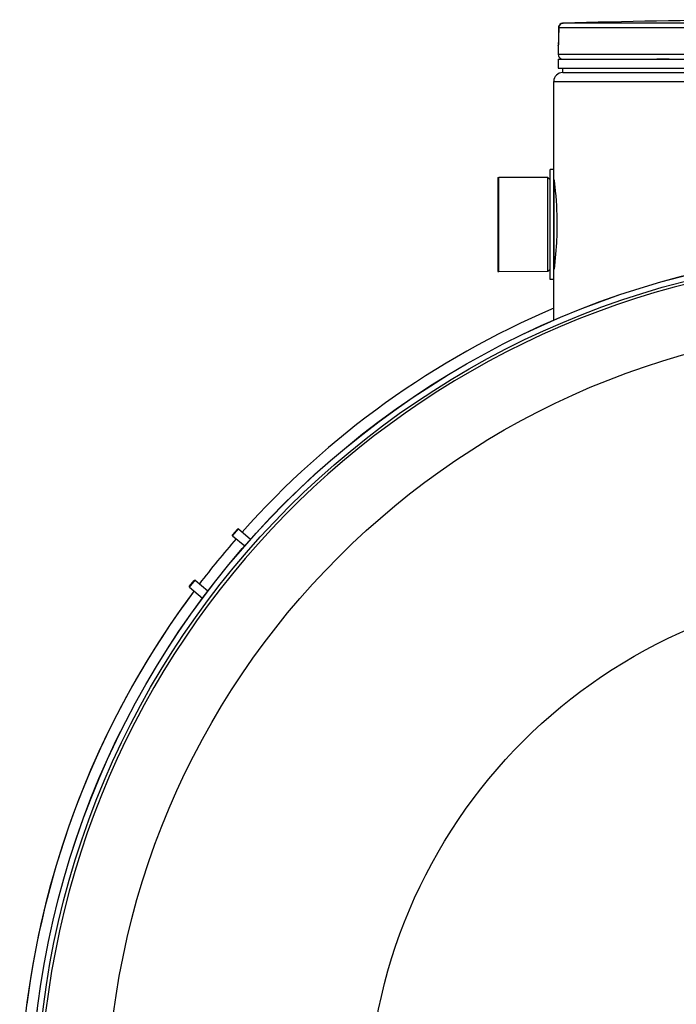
# Model space of a CAD drawing. Header units: millimetres. Extents: x 0 to 297, y 0 to 210.
# Tile 118 of 256: x 52.54 to 56.21, y 155.58 to 161.09. Entities that reach past the tile are written whole.
import ezdxf

# ---------------------------------------------------------------- set-up
doc = ezdxf.new("R2010")
doc.units = ezdxf.units.MM
doc.header["$LTSCALE"] = 16.335
doc.layers.get('0').update_dxf_attribs({"linetype": 'CONTINUOUS'})
for name, color, linetype in [('01_GLOBAL', 7, 'CONTINUOUS'), ('08_SURFACES', 7, 'CONTINUOUS'), ('AXES_REF', 7, 'CONTINUOUS')]:
    doc.layers.add(name, color=color, linetype=linetype)

msp = doc.modelspace()

# ---------------------------------------------------------------- linework, layer by layer
at = {"color": 7, "linetype": 'Continuous'}
for p, q in [((55.5482, 161.0423), (55.5479, 160.9861)), ((55.5477, 160.973), (55.5476, 160.9691)), ((55.5478, 160.9771), (55.5477, 160.973)), ((55.5479, 160.9813), (55.5478, 160.9771)), ((55.5479, 160.9861), (55.5479, 160.9813)), ((55.5457, 160.9421), (55.5457, 160.8915)), ((55.5469, 160.9493), (55.5466, 160.9464)), ((55.5467, 160.9473), (55.5467, 160.9467)), ((55.5471, 160.9537), (55.547, 160.9516)), ((55.5472, 160.9562), (55.5471, 160.9537)), ((55.5473, 160.959), (55.5472, 160.9562)), ((55.5474, 160.9621), (55.5473, 160.959)), ((55.5475, 160.9655), (55.5474, 160.9621)), ((55.5476, 160.9691), (55.5475, 160.9655)), ((55.5457, 160.8665), (55.5457, 160.8165)), ((55.5457, 160.8665), (59.3457, 160.8665)), ((55.5557, 160.8665), (55.5557, 160.8675)), ((55.5457, 160.8165), (59.3457, 160.8165)), ((55.5707, 160.7915), (55.5707, 160.8165)), ((55.5707, 160.7915), (59.3207, 160.7915)), ((55.2132, 159.6777), (55.2132, 160.2052)), ((55.4882, 160.204), (55.2132, 160.2052)), ((55.4882, 159.679), (55.4882, 160.204)), ((55.5007, 160.1915), (55.4882, 160.204)), ((55.5007, 159.634), (55.5007, 160.249)), ((55.5207, 160.249), (55.5007, 160.249)), ((55.5207, 159.634), (55.5207, 160.249)), ((55.4882, 159.679), (55.2132, 159.6777)), ((55.5007, 159.6915), (55.4882, 159.679)), ((55.5207, 159.634), (55.5007, 159.634)), ((53.7253, 158.2069), (53.7522, 158.239)), ((53.7258, 158.2012), (53.7579, 158.2395)), ((53.7579, 158.2395), (53.7522, 158.239)), ((53.7579, 158.2395), (53.8265, 158.1819)), ((53.7258, 158.2012), (53.7253, 158.2069)), ((53.7258, 158.2012), (53.7935, 158.1444)), ((53.4842, 157.9196), (53.5112, 157.9517)), ((53.4847, 157.9139), (53.5169, 157.9522)), ((53.5169, 157.9522), (53.5112, 157.9517)), ((53.5169, 157.9522), (53.588, 157.8925)), ((53.4847, 157.9139), (53.4842, 157.9196)), ((53.4847, 157.9139), (53.5579, 157.8525))]:
    msp.add_line(p, q, dxfattribs=at)
at = {"color": 9, "linetype": 'Continuous'}
for p, q in [((55.5483, 161.0421), (55.5479, 160.9859)), ((55.5483, 161.0421), (55.5482, 161.0423)), ((57.3474, 161.0421), (55.5483, 161.0421)), ((55.5694, 161.0667), (55.5726, 161.0671)), ((57.3486, 161.0671), (55.5726, 161.0671)), ((55.5479, 160.9859), (55.5473, 160.9558)), ((55.5479, 160.9859), (55.5479, 160.9861)), ((55.5462, 160.9421), (55.5457, 160.9421)), ((59.3457, 160.8915), (55.5457, 160.8915)), ((55.5557, 160.8675), (55.5638, 160.8675)), ((56.0976, 160.8675), (56.1659, 160.8675)), ((55.5232, 159.698), (55.5232, 160.185))]:
    msp.add_line(p, q, dxfattribs=at)
at = {"color": 7, "linetype": 'Continuous'}
msp.add_lwpolyline([(55.547, 160.9516), (55.5469, 160.9498), (55.5469, 160.9493)], dxfattribs=at)
for radius in [4.8479, 4.8475, 4.8165]:
    msp.add_circle((57.4457, 154.9565), radius, dxfattribs=at)
for centre, radius, start, end in [((57.4457, 88.879), 72.2124, 90.655481, 91.486375), ((55.5732, 161.0421), 0.025, 91.4903, 179.5286), ((55.5707, 160.9421), 0.025, 163.0533, 180), ((55.5707, 160.8915), 0.025, 180, 235.7356), ((55.5622, 160.8675), 0.0065, 148.6217, 180), ((57.4457, 154.9565), 4.8, 278.2771, 261.7229)]:
    msp.add_arc(centre, radius, start, end, dxfattribs=at)
at = {"color": 9, "linetype": 'Continuous'}
for centre, radius, start, end in [((55.577, 161.0394), 0.0286, 119.1144, 124.896), ((55.5755, 161.0421), 0.0254, 112.4869, 119.1365), ((55.5746, 161.0441), 0.0232, 110.7116, 112.4134), ((55.574, 161.0459), 0.0213, 104.2658, 110.7788), ((55.5735, 161.0477), 0.0195, 102.0089, 104.1982)]:
    msp.add_arc(centre, radius, start, end, dxfattribs=at)
for points, knots in [([(55.5483, 161.0421), (55.5483, 161.0461), (55.5513, 161.0543), (55.5572, 161.0603), (55.5607, 161.0628)], [0, 0, 0, 0, 0.481388, 1, 1, 1, 1]), ([(55.5462, 160.9421), (55.5462, 160.9428), (55.5463, 160.9444), (55.5466, 160.9459), (55.5468, 160.9467)], [0, 0, 0, 0, 0.494298, 1, 1, 1, 1]), ([(55.5473, 160.9558), (55.5473, 160.9546), (55.5469, 160.9486), (55.5469, 160.9571), (55.5469, 160.9596)], [0, 0, 0, 0, 0.327967, 1, 1, 1, 1])]:
    msp.add_open_spline(points, degree=3, knots=knots, dxfattribs=at)
at = {"color": 7, "linetype": 'Continuous'}
for points, knots in [([(55.5224, 160.1913), (55.524, 160.1789), (55.534, 160.096), (55.5387, 160.0125), (55.5387, 159.9415)], [0, 0, 0, 0, 0.149662, 1, 1, 1, 1]), ([(55.5387, 159.9415), (55.5387, 159.9144), (55.5369, 159.8309), (55.5297, 159.7476), (55.5224, 159.6917)], [0, 0, 0, 0, 0.324798, 1, 1, 1, 1])]:
    msp.add_open_spline(points, degree=3, knots=knots, dxfattribs=at)
at = {"layer": '01_GLOBAL', "color": 7, "linetype": 'Continuous'}
for p, q in [((55.5707, 160.7915), (59.3207, 160.7915)), ((55.5207, 160.249), (55.5207, 160.7415)), ((55.5207, 159.4058), (55.5207, 159.634))]:
    msp.add_line(p, q, dxfattribs=at)
at = {"layer": '01_GLOBAL', "color": 9, "linetype": 'Continuous'}
msp.add_line((55.5207, 160.7415), (59.3707, 160.7415), dxfattribs=at)
at = {"layer": '01_GLOBAL', "color": 7, "linetype": 'Continuous'}
msp.add_arc((55.5707, 160.7415), 0.05, 90, 180, dxfattribs=at)
at = {"layer": '08_SURFACES', "color": 7, "linetype": 'Continuous'}
for start, end in [(113.0826, 138.3139), (138.8976, 142.6911), (143.2754, 172.6869)]:
    msp.add_arc((57.4457, 154.9565), 4.91, start, end, dxfattribs=at)
at = {"layer": 'AXES_REF', "color": 7, "linetype": 'Continuous'}
for p, q in [((55.2082, 160.204), (55.2082, 159.679)), ((55.2082, 160.204), (55.2132, 160.204)), ((55.2082, 159.679), (55.2132, 159.679))]:
    msp.add_line(p, q, dxfattribs=at)
at = {"layer": 'AXES_REF', "color": 9, "linetype": 'Continuous'}
for radius in [4.4223, 2.9643]:
    msp.add_circle((57.4457, 154.9565), radius, dxfattribs=at)
at = {"layer": 'AXES_REF', "color": 7, "linetype": 'Continuous'}
for start, end in [(113.0827, 138.3139), (138.8976, 142.6911), (143.2754, 36.7246)]:
    msp.add_arc((57.4457, 154.9565), 4.91, start, end, dxfattribs=at)

doc.saveas('drawing.dxf')
